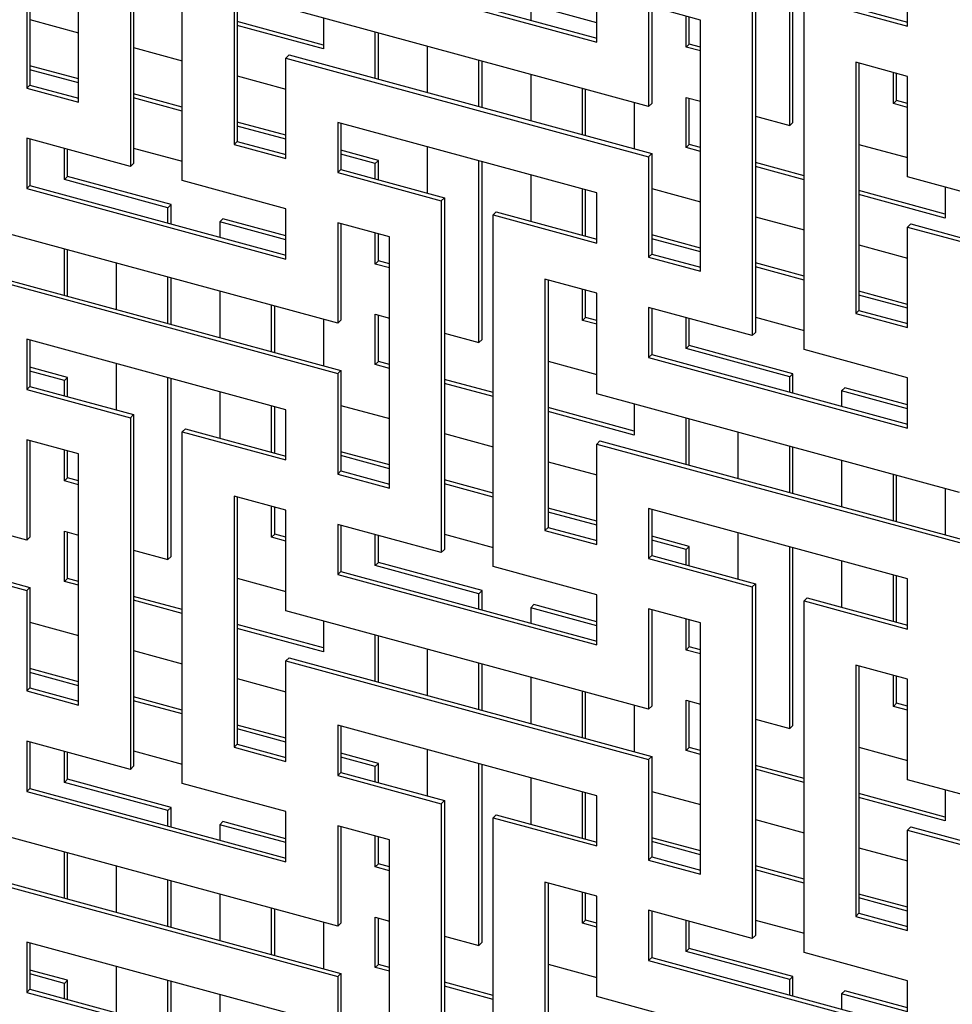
# Model space of a CAD drawing. Header units: millimetres. Extents: x -474 to 5676, y -231 to 4074.
# Tile 32 of 43: x 4141 to 4274, y 2603 to 2743. Entities that reach past the tile are written whole.
import ezdxf

# ---------------------------------------------------------------- set-up
doc = ezdxf.new("R2010")
doc.units = ezdxf.units.MM
doc.header["$LTSCALE"] = 12

msp = doc.modelspace()

# ---------------------------------------------------------------- linework, layer by layer
for p, q in [((4156.98, 2772.38), (4156.98, 2722.38)), ((4157.42, 2772.81), (4157.42, 2722.81)), ((4164.35, 2720.37), (4164.35, 2770.37)), ((4149.61, 2731.52), (4149.61, 2767.24)), ((4171.72, 2761.23), (4171.72, 2725.51)), ((4172.16, 2761.11), (4172.16, 2725.95)), ((4250.76, 2728.2), (4250.76, 2754.03)), ((4251.21, 2728.63), (4251.21, 2753.91)), ((4186.46, 2750.08), (4223.31, 2740.06)), ((4186.91, 2750.51), (4223.31, 2740.62)), ((4267.53, 2742.33), (4267.53, 2749.47)), ((4142.68, 2748.25), (4142.68, 2733.96)), ((4245.42, 2748.34), (4245.42, 2698.34)), ((4245.87, 2748.78), (4245.87, 2698.78)), ((4142.24, 2747.81), (4142.24, 2733.53)), ((4223.31, 2740.06), (4223.31, 2747.21)), ((4253.24, 2746.77), (4267.53, 2742.89)), ((4213.91, 2745.36), (4213.91, 2743.17)), ((4223.31, 2742.8), (4213.91, 2745.36)), ((4238.05, 2743.2), (4230.68, 2745.2)), ((4230.68, 2745.2), (4230.68, 2730.92)), ((4252.79, 2696.34), (4252.79, 2746.34)), ((4252.79, 2746.34), (4267.53, 2742.33)), ((4230.68, 2730.92), (4179.09, 2744.94)), ((4231.13, 2745.08), (4231.13, 2731.35)), ((4236.02, 2739.35), (4236.02, 2743.75)), ((4142.68, 2743.29), (4149.61, 2741.4)), ((4184.43, 2739.64), (4172.16, 2742.97)), ((4184.43, 2739.08), (4172.16, 2742.41)), ((4184.43, 2743.49), (4184.43, 2739.08)), ((4236.47, 2739.78), (4236.47, 2743.63)), ((4238.05, 2707.49), (4238.05, 2743.2)), ((4191.8, 2734.9), (4191.8, 2741.48)), ((4192.25, 2734.78), (4192.25, 2741.36)), ((4236.02, 2739.35), (4236.47, 2739.78)), ((4238.05, 2739.36), (4236.47, 2739.78)), ((4157.42, 2739.28), (4164.35, 2737.4)), ((4179.54, 2738.23), (4179.09, 2737.8)), ((4179.54, 2738.23), (4231.13, 2724.21)), ((4199.17, 2739.48), (4199.17, 2732.9)), ((4238.05, 2738.8), (4236.02, 2739.35)), ((4179.09, 2723.51), (4179.09, 2737.8)), ((4179.09, 2737.8), (4230.68, 2723.77)), ((4206.54, 2730.89), (4206.54, 2737.48)), ((4206.99, 2730.77), (4206.99, 2737.36)), ((4267.53, 2735.19), (4260.16, 2737.19)), ((4260.16, 2737.19), (4260.16, 2701.48)), ((4260.61, 2737.07), (4260.61, 2701.91)), ((4149.61, 2734.82), (4142.68, 2736.7)), ((4149.61, 2734.26), (4142.68, 2736.14)), ((4213.91, 2735.47), (4213.91, 2728.89)), ((4265.5, 2731.34), (4265.5, 2735.74)), ((4265.95, 2731.77), (4265.95, 2735.62)), ((4142.68, 2733.96), (4142.24, 2733.53)), ((4142.68, 2733.96), (4149.61, 2732.08)), ((4172.16, 2735.27), (4179.09, 2733.39)), ((4267.53, 2720.9), (4267.53, 2735.19)), ((4142.24, 2733.53), (4149.61, 2731.52)), ((4164.35, 2730.81), (4157.42, 2732.69)), ((4221.28, 2726.89), (4221.28, 2733.47)), ((4221.73, 2726.76), (4221.73, 2733.35)), ((4164.35, 2730.25), (4157.42, 2732.14)), ((4228.65, 2731.47), (4228.65, 2724.88)), ((4231.13, 2731.35), (4230.68, 2730.92)), ((4236.02, 2732.2), (4238.05, 2731.65)), ((4236.02, 2725.06), (4236.02, 2732.2)), ((4236.47, 2725.5), (4236.47, 2732.08)), ((4265.5, 2731.34), (4265.95, 2731.77)), ((4267.53, 2730.78), (4265.5, 2731.34)), ((4267.53, 2731.34), (4265.95, 2731.77)), ((4179.09, 2726.81), (4172.16, 2728.69)), ((4223.31, 2718.63), (4186.46, 2728.65)), ((4186.46, 2728.65), (4186.46, 2721.51)), ((4186.91, 2728.53), (4186.91, 2721.94)), ((4245.87, 2729.53), (4250.76, 2728.2)), ((4250.76, 2728.2), (4251.21, 2728.63)), ((4179.09, 2726.25), (4172.16, 2728.13)), ((4156.98, 2722.38), (4142.24, 2726.38)), ((4142.24, 2726.38), (4142.24, 2719.24)), ((4142.68, 2726.26), (4142.68, 2719.67)), ((4172.16, 2725.95), (4171.72, 2725.51)), ((4172.16, 2725.95), (4179.09, 2724.07)), ((4147.58, 2720.53), (4147.58, 2724.93)), ((4148.03, 2720.96), (4148.03, 2724.81)), ((4157.42, 2724.99), (4164.35, 2723.11)), ((4171.72, 2725.51), (4179.09, 2723.51)), ((4192.25, 2723.23), (4186.91, 2724.68)), ((4199.17, 2725.19), (4199.17, 2718.61)), ((4231.13, 2724.21), (4230.68, 2723.77)), ((4231.13, 2724.21), (4231.13, 2709.93)), ((4236.02, 2725.06), (4236.47, 2725.5)), ((4238.05, 2724.51), (4236.02, 2725.06)), ((4238.05, 2725.07), (4236.47, 2725.5)), ((4260.61, 2725.52), (4267.53, 2723.64)), ((4157.42, 2722.81), (4156.98, 2722.38)), ((4191.8, 2722.79), (4186.91, 2724.12)), ((4191.8, 2722.79), (4192.25, 2723.23)), ((4191.8, 2720.61), (4191.8, 2722.79)), ((4192.25, 2720.49), (4192.25, 2723.23)), ((4206.54, 2697.36), (4206.54, 2723.19)), ((4206.99, 2697.79), (4206.99, 2723.07)), ((4230.68, 2723.77), (4230.68, 2709.49)), ((4252.79, 2721.06), (4245.87, 2722.94)), ((4186.91, 2721.94), (4186.46, 2721.51)), ((4186.46, 2721.51), (4201.2, 2717.5)), ((4186.91, 2721.94), (4201.65, 2717.94)), ((4252.79, 2720.5), (4245.87, 2722.38)), ((4147.58, 2720.53), (4148.03, 2720.96)), ((4162.32, 2716.52), (4147.58, 2720.53)), ((4162.77, 2716.96), (4148.03, 2720.96)), ((4179.09, 2716.37), (4164.35, 2720.37)), ((4213.91, 2721.19), (4213.91, 2714.6)), ((4319.12, 2706.88), (4267.53, 2720.9)), ((4142.68, 2719.67), (4142.24, 2719.24)), ((4142.24, 2719.24), (4179.09, 2709.22)), ((4142.68, 2719.67), (4179.09, 2709.78)), ((4221.28, 2712.6), (4221.28, 2719.18)), ((4221.73, 2712.48), (4221.73, 2719.06)), ((4223.31, 2711.49), (4223.31, 2718.63)), ((4231.13, 2719.25), (4238.05, 2717.37)), ((4272.87, 2715.6), (4260.61, 2718.94)), ((4272.87, 2719.45), (4272.87, 2715.04)), ((4201.65, 2717.94), (4201.2, 2717.5)), ((4201.2, 2717.5), (4201.2, 2667.5)), ((4201.65, 2717.94), (4201.65, 2667.94)), ((4272.87, 2715.04), (4260.61, 2718.38)), ((4162.32, 2716.52), (4162.77, 2716.96)), ((4162.32, 2714.34), (4162.32, 2716.52)), ((4162.77, 2714.22), (4162.77, 2716.96)), ((4179.09, 2709.22), (4179.09, 2716.37)), ((4209.02, 2715.93), (4208.57, 2715.5)), ((4209.02, 2715.93), (4223.31, 2712.05)), ((4169.69, 2714.52), (4170.14, 2714.95)), ((4169.69, 2714.52), (4169.69, 2712.33)), ((4179.09, 2711.96), (4169.69, 2714.52)), ((4179.09, 2712.52), (4170.14, 2714.95)), ((4193.83, 2712.36), (4186.46, 2714.36)), ((4186.46, 2714.36), (4186.46, 2700.08)), ((4208.57, 2665.5), (4208.57, 2715.5)), ((4208.57, 2715.5), (4223.31, 2711.49)), ((4245.87, 2715.24), (4252.79, 2713.36)), ((4186.46, 2700.08), (4134.87, 2714.1)), ((4186.91, 2714.24), (4186.91, 2700.51)), ((4267.98, 2714.2), (4267.53, 2713.76)), ((4267.53, 2699.47), (4267.53, 2713.76)), ((4267.53, 2713.76), (4319.12, 2699.74)), ((4267.98, 2714.2), (4319.57, 2700.17)), ((4191.8, 2708.51), (4191.8, 2712.91)), ((4192.25, 2708.94), (4192.25, 2712.79)), ((4193.83, 2676.65), (4193.83, 2712.36)), ((4238.05, 2710.78), (4231.13, 2712.66)), ((4238.05, 2710.22), (4231.13, 2712.11)), ((4147.58, 2704.06), (4147.58, 2710.64)), ((4148.03, 2703.94), (4148.03, 2710.52)), ((4260.61, 2711.24), (4267.53, 2709.36)), ((4191.8, 2708.51), (4192.25, 2708.94)), ((4193.83, 2708.52), (4192.25, 2708.94)), ((4231.13, 2709.93), (4230.68, 2709.49)), ((4230.68, 2709.49), (4238.05, 2707.49)), ((4231.13, 2709.93), (4238.05, 2708.04)), ((4135.31, 2707.39), (4186.91, 2693.37)), ((4154.95, 2708.64), (4154.95, 2702.06)), ((4193.83, 2707.96), (4191.8, 2708.51)), ((4252.79, 2706.78), (4245.87, 2708.66)), ((4252.79, 2706.22), (4245.87, 2708.1)), ((4134.87, 2706.96), (4186.46, 2692.93)), ((4162.32, 2700.05), (4162.32, 2706.64)), ((4162.77, 2699.93), (4162.77, 2706.52)), ((4223.31, 2704.35), (4215.94, 2706.35)), ((4215.94, 2706.35), (4215.94, 2670.64)), ((4216.39, 2706.23), (4216.39, 2671.07)), ((4169.69, 2704.63), (4169.69, 2698.05)), ((4221.28, 2700.5), (4221.28, 2704.9)), ((4221.73, 2700.93), (4221.73, 2704.78)), ((4267.53, 2702.77), (4260.61, 2704.65)), ((4223.31, 2690.06), (4223.31, 2704.35)), ((4267.53, 2702.21), (4260.61, 2704.09)), ((4177.06, 2696.05), (4177.06, 2702.63)), ((4177.51, 2695.92), (4177.51, 2702.51)), ((4245.42, 2698.34), (4230.68, 2702.34)), ((4230.68, 2702.34), (4230.68, 2695.2)), ((4231.13, 2702.22), (4231.13, 2695.64)), ((4260.61, 2701.91), (4260.16, 2701.48)), ((4260.61, 2701.91), (4267.53, 2700.03)), ((4184.43, 2700.63), (4184.43, 2694.04)), ((4186.91, 2700.51), (4186.46, 2700.08)), ((4191.8, 2701.36), (4193.83, 2700.81)), ((4191.8, 2694.22), (4191.8, 2701.36)), ((4192.25, 2694.66), (4192.25, 2701.24)), ((4221.28, 2700.5), (4221.73, 2700.93)), ((4223.31, 2699.94), (4221.28, 2700.5)), ((4223.31, 2700.5), (4221.73, 2700.93)), ((4236.02, 2696.49), (4236.02, 2700.89)), ((4236.47, 2696.93), (4236.47, 2700.77)), ((4245.87, 2700.96), (4252.79, 2699.07)), ((4260.16, 2701.48), (4267.53, 2699.47)), ((4179.09, 2687.79), (4142.24, 2697.81)), ((4142.24, 2697.81), (4142.24, 2690.67)), ((4142.68, 2697.69), (4142.68, 2691.1)), ((4201.65, 2698.69), (4206.54, 2697.36)), ((4206.54, 2697.36), (4206.99, 2697.79)), ((4245.87, 2698.78), (4245.42, 2698.34)), ((4236.02, 2696.49), (4236.47, 2696.93)), ((4250.76, 2692.48), (4236.02, 2696.49)), ((4251.21, 2692.92), (4236.47, 2696.93)), ((4267.53, 2692.33), (4252.79, 2696.34)), ((4231.13, 2695.64), (4230.68, 2695.2)), ((4230.68, 2695.2), (4267.53, 2685.19)), ((4231.13, 2695.64), (4267.53, 2685.74)), ((4148.03, 2692.39), (4142.68, 2693.84)), ((4154.95, 2694.35), (4154.95, 2687.77)), ((4186.91, 2693.37), (4186.46, 2692.93)), ((4186.91, 2693.37), (4186.91, 2679.09)), ((4191.8, 2694.22), (4192.25, 2694.66)), ((4193.83, 2693.67), (4191.8, 2694.22)), ((4193.83, 2694.23), (4192.25, 2694.66)), ((4216.39, 2694.68), (4223.31, 2692.8)), ((4147.58, 2691.95), (4142.68, 2693.28)), ((4147.58, 2691.95), (4148.03, 2692.39)), ((4147.58, 2689.77), (4147.58, 2691.95)), ((4148.03, 2689.65), (4148.03, 2692.39)), ((4162.32, 2666.52), (4162.32, 2692.35)), ((4162.77, 2666.95), (4162.77, 2692.23)), ((4186.46, 2692.93), (4186.46, 2678.65)), ((4208.57, 2690.22), (4201.65, 2692.1)), ((4250.76, 2692.48), (4251.21, 2692.92)), ((4250.76, 2690.3), (4250.76, 2692.48)), ((4251.21, 2690.18), (4251.21, 2692.92)), ((4267.53, 2685.19), (4267.53, 2692.33)), ((4142.68, 2691.1), (4142.24, 2690.67)), ((4142.24, 2690.67), (4156.98, 2686.66)), ((4142.68, 2691.1), (4157.42, 2687.1)), ((4208.57, 2689.66), (4201.65, 2691.54)), ((4258.13, 2690.48), (4258.58, 2690.92)), ((4267.53, 2688.49), (4258.58, 2690.92)), ((4169.69, 2690.35), (4169.69, 2683.76)), ((4274.9, 2676.04), (4223.31, 2690.06)), ((4258.13, 2690.48), (4258.13, 2688.3)), ((4267.53, 2687.93), (4258.13, 2690.48)), ((4177.06, 2681.76), (4177.06, 2688.34)), ((4177.51, 2681.64), (4177.51, 2688.22)), ((4179.09, 2680.65), (4179.09, 2687.79)), ((4186.91, 2688.41), (4193.83, 2686.53)), ((4228.65, 2684.76), (4216.39, 2688.1)), ((4228.65, 2688.61), (4228.65, 2684.2)), ((4157.42, 2687.1), (4156.98, 2686.66)), ((4156.98, 2686.66), (4156.98, 2636.66)), ((4157.42, 2687.1), (4157.42, 2637.1)), ((4228.65, 2684.2), (4216.39, 2687.54)), ((4236.02, 2680.02), (4236.02, 2686.61)), ((4236.47, 2679.9), (4236.47, 2686.48)), ((4164.8, 2685.09), (4164.35, 2684.66)), ((4164.8, 2685.09), (4179.09, 2681.21)), ((4164.35, 2634.66), (4164.35, 2684.66)), ((4164.35, 2684.66), (4179.09, 2680.65)), ((4201.65, 2684.4), (4208.57, 2682.52)), ((4243.39, 2684.6), (4243.39, 2678.02)), ((4142.24, 2669.24), (4090.65, 2683.26)), ((4149.61, 2681.52), (4142.24, 2683.52)), ((4142.24, 2683.52), (4142.24, 2669.24)), ((4142.68, 2683.4), (4142.68, 2669.67)), ((4223.76, 2683.36), (4223.31, 2682.92)), ((4223.31, 2668.63), (4223.31, 2682.92)), ((4223.31, 2682.92), (4274.9, 2668.9)), ((4223.76, 2683.36), (4275.35, 2669.33)), ((4250.76, 2676.02), (4250.76, 2682.6)), ((4251.21, 2675.89), (4251.21, 2682.48)), ((4147.58, 2677.67), (4147.58, 2682.07)), ((4148.03, 2678.1), (4148.03, 2681.95)), ((4149.61, 2645.81), (4149.61, 2681.52)), ((4193.83, 2679.94), (4186.91, 2681.82)), ((4193.83, 2679.38), (4186.91, 2681.27)), ((4216.39, 2680.4), (4223.31, 2678.52)), ((4258.13, 2680.6), (4258.13, 2674.01)), ((4147.58, 2677.67), (4148.03, 2678.1)), ((4149.61, 2677.68), (4148.03, 2678.1)), ((4186.91, 2679.09), (4186.46, 2678.65)), ((4186.46, 2678.65), (4193.83, 2676.65)), ((4186.91, 2679.09), (4193.83, 2677.2)), ((4265.5, 2672.01), (4265.5, 2678.59)), ((4265.95, 2671.89), (4265.95, 2678.47)), ((4091.09, 2676.55), (4142.68, 2662.53)), ((4149.61, 2677.12), (4147.58, 2677.67)), ((4208.57, 2675.94), (4201.65, 2677.82)), ((4208.57, 2675.38), (4201.65, 2677.26)), ((4272.87, 2676.59), (4272.87, 2670.01)), ((4090.65, 2676.11), (4142.24, 2662.09)), ((4179.09, 2673.51), (4171.72, 2675.51)), ((4171.72, 2675.51), (4171.72, 2639.8)), ((4172.16, 2675.39), (4172.16, 2640.23)), ((4177.06, 2669.66), (4177.06, 2674.06)), ((4177.51, 2670.09), (4177.51, 2673.94)), ((4223.31, 2671.93), (4216.39, 2673.81)), ((4267.53, 2663.76), (4230.68, 2673.77)), ((4230.68, 2673.77), (4230.68, 2666.63)), ((4179.09, 2659.22), (4179.09, 2673.51)), ((4223.31, 2671.37), (4216.39, 2673.25)), ((4231.13, 2673.65), (4231.13, 2667.07)), ((4201.2, 2667.5), (4186.46, 2671.5)), ((4186.46, 2671.5), (4186.46, 2664.36)), ((4186.91, 2671.38), (4186.91, 2664.8)), ((4216.39, 2671.07), (4215.94, 2670.64)), ((4216.39, 2671.07), (4223.31, 2669.19)), ((4142.68, 2669.67), (4142.24, 2669.24)), ((4147.58, 2670.52), (4149.61, 2669.97)), ((4147.58, 2663.38), (4147.58, 2670.52)), ((4148.03, 2663.82), (4148.03, 2670.4)), ((4177.06, 2669.66), (4177.51, 2670.09)), ((4179.09, 2669.1), (4177.06, 2669.66)), ((4179.09, 2669.66), (4177.51, 2670.09)), ((4191.8, 2665.65), (4191.8, 2670.05)), ((4192.25, 2666.09), (4192.25, 2669.93)), ((4201.65, 2670.12), (4208.57, 2668.23)), ((4215.94, 2670.64), (4223.31, 2668.63)), ((4236.47, 2668.35), (4231.13, 2669.81)), ((4243.39, 2670.32), (4243.39, 2663.73)), ((4236.02, 2667.92), (4231.13, 2669.25)), ((4236.02, 2667.92), (4236.47, 2668.35)), ((4236.47, 2665.61), (4236.47, 2668.35)), ((4250.76, 2642.48), (4250.76, 2668.31)), ((4251.21, 2642.92), (4251.21, 2668.19)), ((4157.42, 2667.85), (4162.32, 2666.52)), ((4162.32, 2666.52), (4162.77, 2666.95)), ((4201.65, 2667.94), (4201.2, 2667.5)), ((4231.13, 2667.07), (4230.68, 2666.63)), ((4231.13, 2667.07), (4245.87, 2663.06)), ((4236.02, 2665.74), (4236.02, 2667.92)), ((4191.8, 2665.65), (4192.25, 2666.09)), ((4206.54, 2661.64), (4191.8, 2665.65)), ((4206.99, 2662.08), (4192.25, 2666.09)), ((4223.31, 2661.49), (4208.57, 2665.5)), ((4230.68, 2666.63), (4245.42, 2662.62)), ((4258.13, 2666.31), (4258.13, 2659.73)), ((4186.91, 2664.8), (4186.46, 2664.36)), ((4186.46, 2664.36), (4223.31, 2654.35)), ((4186.91, 2664.8), (4223.31, 2654.9)), ((4265.5, 2657.72), (4265.5, 2664.31)), ((4265.95, 2657.6), (4265.95, 2664.18)), ((4147.58, 2663.38), (4148.03, 2663.82)), ((4149.61, 2662.83), (4147.58, 2663.38)), ((4149.61, 2663.39), (4148.03, 2663.82)), ((4172.16, 2663.84), (4179.09, 2661.96)), ((4245.87, 2663.06), (4245.42, 2662.62)), ((4245.42, 2662.62), (4245.42, 2612.62)), ((4245.87, 2663.06), (4245.87, 2613.06)), ((4267.53, 2656.61), (4267.53, 2663.76)), ((4142.68, 2662.53), (4142.24, 2662.09)), ((4142.24, 2662.09), (4142.24, 2647.81)), ((4142.68, 2662.53), (4142.68, 2648.25)), ((4164.35, 2659.38), (4157.42, 2661.26)), ((4206.54, 2661.64), (4206.99, 2662.08)), ((4206.54, 2659.46), (4206.54, 2661.64)), ((4206.99, 2659.34), (4206.99, 2662.08)), ((4223.31, 2654.35), (4223.31, 2661.49)), ((4164.35, 2658.82), (4157.42, 2660.7)), ((4213.91, 2659.64), (4214.36, 2660.08)), ((4223.31, 2657.65), (4214.36, 2660.08)), ((4253.24, 2661.06), (4252.79, 2660.62)), ((4252.79, 2610.62), (4252.79, 2660.62)), ((4252.79, 2660.62), (4267.53, 2656.61)), ((4253.24, 2661.06), (4267.53, 2657.17)), ((4230.68, 2645.2), (4179.09, 2659.22)), ((4213.91, 2659.64), (4213.91, 2657.46)), ((4223.31, 2657.09), (4213.91, 2659.64)), ((4238.05, 2657.48), (4230.68, 2659.49)), ((4230.68, 2659.49), (4230.68, 2645.2)), ((4231.13, 2659.36), (4231.13, 2645.64)), ((4142.68, 2657.57), (4149.61, 2655.69)), ((4184.43, 2653.92), (4172.16, 2657.26)), ((4184.43, 2657.77), (4184.43, 2653.36)), ((4236.02, 2653.63), (4236.02, 2658.03)), ((4236.47, 2654.07), (4236.47, 2657.91)), ((4238.05, 2621.77), (4238.05, 2657.48)), ((4184.43, 2653.36), (4172.16, 2656.7)), ((4191.8, 2649.18), (4191.8, 2655.77)), ((4192.25, 2649.06), (4192.25, 2655.64)), ((4157.42, 2653.56), (4164.35, 2651.68)), ((4199.17, 2653.76), (4199.17, 2647.18)), ((4236.02, 2653.63), (4236.47, 2654.07)), ((4238.05, 2653.08), (4236.02, 2653.63)), ((4238.05, 2653.64), (4236.47, 2654.07)), ((4179.54, 2652.52), (4179.09, 2652.08)), ((4179.09, 2637.79), (4179.09, 2652.08)), ((4179.09, 2652.08), (4230.68, 2638.06)), ((4179.54, 2652.52), (4231.13, 2638.49)), ((4206.54, 2645.18), (4206.54, 2651.76)), ((4206.99, 2645.05), (4206.99, 2651.64)), ((4267.53, 2649.47), (4260.16, 2651.47)), ((4260.16, 2651.47), (4260.16, 2615.76)), ((4260.61, 2651.35), (4260.61, 2616.2)), ((4149.61, 2649.1), (4142.68, 2650.98)), ((4149.61, 2648.54), (4142.68, 2650.43)), ((4265.5, 2645.62), (4265.5, 2650.02)), ((4172.16, 2649.56), (4179.09, 2647.68)), ((4213.91, 2649.76), (4213.91, 2643.17)), ((4265.95, 2646.06), (4265.95, 2649.9)), ((4267.53, 2635.19), (4267.53, 2649.47)), ((4142.68, 2648.25), (4142.24, 2647.81)), ((4142.24, 2647.81), (4149.61, 2645.81)), ((4142.68, 2648.25), (4149.61, 2646.36)), ((4221.28, 2641.17), (4221.28, 2647.75)), ((4221.73, 2641.05), (4221.73, 2647.63)), ((4164.35, 2645.1), (4157.42, 2646.98)), ((4164.35, 2644.54), (4157.42, 2646.42)), ((4228.65, 2645.75), (4228.65, 2639.17)), ((4236.02, 2646.49), (4238.05, 2645.94)), ((4236.02, 2639.34), (4236.02, 2646.49)), ((4236.47, 2639.78), (4236.47, 2646.36)), ((4265.5, 2645.62), (4265.95, 2646.06)), ((4267.53, 2645.63), (4265.95, 2646.06)), ((4231.13, 2645.64), (4230.68, 2645.2)), ((4267.53, 2645.07), (4265.5, 2645.62)), ((4179.09, 2641.09), (4172.16, 2642.97)), ((4245.87, 2643.81), (4250.76, 2642.48)), ((4179.09, 2640.53), (4172.16, 2642.41)), ((4223.31, 2632.92), (4186.46, 2642.93)), ((4186.46, 2642.93), (4186.46, 2635.79)), ((4186.91, 2642.81), (4186.91, 2636.23)), ((4250.76, 2642.48), (4251.21, 2642.92)), ((4156.98, 2636.66), (4142.24, 2640.66)), ((4142.24, 2640.66), (4142.24, 2633.52)), ((4142.68, 2640.54), (4142.68, 2633.96)), ((4172.16, 2640.23), (4171.72, 2639.8)), ((4172.16, 2640.23), (4179.09, 2638.35)), ((4147.58, 2634.81), (4147.58, 2639.21)), ((4148.03, 2635.25), (4148.03, 2639.09)), ((4157.42, 2639.28), (4164.35, 2637.39)), ((4171.72, 2639.8), (4179.09, 2637.79)), ((4192.25, 2637.51), (4186.91, 2638.97)), ((4199.17, 2639.48), (4199.17, 2632.89)), ((4236.02, 2639.34), (4236.47, 2639.78)), ((4238.05, 2638.79), (4236.02, 2639.34)), ((4238.05, 2639.35), (4236.47, 2639.78)), ((4260.61, 2639.81), (4267.53, 2637.92)), ((4191.8, 2637.08), (4186.91, 2638.41)), ((4191.8, 2637.08), (4192.25, 2637.51)), ((4192.25, 2634.77), (4192.25, 2637.51)), ((4206.54, 2611.64), (4206.54, 2637.47)), ((4206.99, 2612.08), (4206.99, 2637.35)), ((4231.13, 2638.49), (4230.68, 2638.06)), ((4230.68, 2638.06), (4230.68, 2623.77)), ((4231.13, 2638.49), (4231.13, 2624.21)), ((4157.42, 2637.1), (4156.98, 2636.66)), ((4186.91, 2636.23), (4186.46, 2635.79)), ((4186.91, 2636.23), (4201.65, 2632.22)), ((4191.8, 2634.9), (4191.8, 2637.08)), ((4252.79, 2635.35), (4245.87, 2637.23)), ((4252.79, 2634.79), (4245.87, 2636.67)), ((4147.58, 2634.81), (4148.03, 2635.25)), ((4162.32, 2630.8), (4147.58, 2634.81)), ((4162.77, 2631.24), (4148.03, 2635.25)), ((4179.09, 2630.65), (4164.35, 2634.66)), ((4186.46, 2635.79), (4201.2, 2631.78)), ((4213.91, 2635.47), (4213.91, 2628.89)), ((4319.12, 2621.16), (4267.53, 2635.19)), ((4142.68, 2633.96), (4142.24, 2633.52)), ((4142.24, 2633.52), (4179.09, 2623.51)), ((4142.68, 2633.96), (4179.09, 2624.06)), ((4221.28, 2626.88), (4221.28, 2633.47)), ((4221.73, 2626.76), (4221.73, 2633.34)), ((4231.13, 2633.53), (4238.05, 2631.65)), ((4272.87, 2629.89), (4260.61, 2633.22)), ((4272.87, 2633.73), (4272.87, 2629.33)), ((4201.65, 2632.22), (4201.2, 2631.78)), ((4201.2, 2631.78), (4201.2, 2581.78)), ((4201.65, 2632.22), (4201.65, 2582.22)), ((4223.31, 2625.77), (4223.31, 2632.92)), ((4272.87, 2629.33), (4260.61, 2632.66)), ((4162.32, 2630.8), (4162.77, 2631.24)), ((4162.32, 2628.62), (4162.32, 2630.8)), ((4162.77, 2628.5), (4162.77, 2631.24)), ((4179.09, 2623.51), (4179.09, 2630.65)), ((4169.69, 2628.8), (4170.14, 2629.24)), ((4179.09, 2626.81), (4170.14, 2629.24)), ((4209.02, 2630.22), (4208.57, 2629.78)), ((4208.57, 2579.78), (4208.57, 2629.78)), ((4208.57, 2629.78), (4223.31, 2625.77)), ((4209.02, 2630.22), (4223.31, 2626.33)), ((4245.87, 2629.53), (4252.79, 2627.65)), ((4186.46, 2614.36), (4134.87, 2628.38)), ((4169.69, 2628.8), (4169.69, 2626.62)), ((4179.09, 2626.25), (4169.69, 2628.8)), ((4193.83, 2626.64), (4186.46, 2628.65)), ((4186.46, 2628.65), (4186.46, 2614.36)), ((4186.91, 2628.52), (4186.91, 2614.8)), ((4267.98, 2628.48), (4267.53, 2628.04)), ((4267.53, 2613.76), (4267.53, 2628.04)), ((4267.53, 2628.04), (4319.12, 2614.02)), ((4267.98, 2628.48), (4319.57, 2614.46)), ((4191.8, 2622.79), (4191.8, 2627.19)), ((4192.25, 2623.23), (4192.25, 2627.07)), ((4193.83, 2590.93), (4193.83, 2626.64)), ((4238.05, 2625.07), (4231.13, 2626.95)), ((4238.05, 2624.51), (4231.13, 2626.39)), ((4147.58, 2618.34), (4147.58, 2624.93)), ((4148.03, 2618.22), (4148.03, 2624.8)), ((4260.61, 2625.52), (4267.53, 2623.64)), ((4231.13, 2624.21), (4230.68, 2623.77)), ((4230.68, 2623.77), (4238.05, 2621.77)), ((4231.13, 2624.21), (4238.05, 2622.33)), ((4154.95, 2622.92), (4154.95, 2616.34)), ((4191.8, 2622.79), (4192.25, 2623.23)), ((4193.83, 2622.24), (4191.8, 2622.79)), ((4193.83, 2622.8), (4192.25, 2623.23)), ((4252.79, 2621.06), (4245.87, 2622.94)), ((4252.79, 2620.5), (4245.87, 2622.38)), ((4134.87, 2621.24), (4186.46, 2607.22)), ((4135.31, 2621.68), (4186.91, 2607.65)), ((4162.32, 2614.34), (4162.32, 2620.92)), ((4162.77, 2614.21), (4162.77, 2620.8)), ((4223.31, 2618.63), (4215.94, 2620.63)), ((4215.94, 2620.63), (4215.94, 2584.92)), ((4216.39, 2620.51), (4216.39, 2585.36)), ((4221.28, 2614.78), (4221.28, 2619.18)), ((4169.69, 2618.92), (4169.69, 2612.33)), ((4221.73, 2615.22), (4221.73, 2619.06)), ((4223.31, 2604.35), (4223.31, 2618.63)), ((4267.53, 2617.05), (4260.61, 2618.94)), ((4267.53, 2616.5), (4260.61, 2618.38)), ((4177.06, 2610.33), (4177.06, 2616.91)), ((4177.51, 2610.21), (4177.51, 2616.79)), ((4245.42, 2612.62), (4230.68, 2616.63)), ((4230.68, 2616.63), (4230.68, 2609.48)), ((4231.13, 2616.51), (4231.13, 2609.92)), ((4191.8, 2615.65), (4193.83, 2615.1)), ((4191.8, 2608.5), (4191.8, 2615.65)), ((4192.25, 2608.94), (4192.25, 2615.52)), ((4221.28, 2614.78), (4221.73, 2615.22)), ((4223.31, 2614.79), (4221.73, 2615.22)), ((4236.02, 2610.77), (4236.02, 2615.18)), ((4236.47, 2611.21), (4236.47, 2615.05)), ((4245.87, 2615.24), (4252.79, 2613.36)), ((4260.61, 2616.2), (4260.16, 2615.76)), ((4260.16, 2615.76), (4267.53, 2613.76)), ((4260.61, 2616.2), (4267.53, 2614.32)), ((4184.43, 2614.91), (4184.43, 2608.33)), ((4186.91, 2614.8), (4186.46, 2614.36)), ((4223.31, 2614.23), (4221.28, 2614.78)), ((4201.65, 2612.97), (4206.54, 2611.64)), ((4245.87, 2613.06), (4245.42, 2612.62)), ((4179.09, 2602.08), (4142.24, 2612.09)), ((4142.24, 2612.09), (4142.24, 2604.95)), ((4142.68, 2611.97), (4142.68, 2605.39)), ((4206.54, 2611.64), (4206.99, 2612.08)), ((4236.02, 2610.77), (4236.47, 2611.21)), ((4250.76, 2606.77), (4236.02, 2610.77)), ((4251.21, 2607.2), (4236.47, 2611.21)), ((4231.13, 2609.92), (4230.68, 2609.48)), ((4230.68, 2609.48), (4267.53, 2599.47)), ((4231.13, 2609.92), (4267.53, 2600.03)), ((4267.53, 2606.61), (4252.79, 2610.62)), ((4148.03, 2606.67), (4142.68, 2608.13)), ((4154.95, 2608.64), (4154.95, 2602.05)), ((4191.8, 2608.5), (4192.25, 2608.94)), ((4193.83, 2607.95), (4191.8, 2608.5)), ((4193.83, 2608.51), (4192.25, 2608.94)), ((4216.39, 2608.97), (4223.31, 2607.08)), ((4147.58, 2606.24), (4142.68, 2607.57)), ((4147.58, 2606.24), (4148.03, 2606.67)), ((4148.03, 2603.93), (4148.03, 2606.67)), ((4162.32, 2580.8), (4162.32, 2606.63)), ((4186.91, 2607.65), (4186.46, 2607.22)), ((4186.46, 2607.22), (4186.46, 2592.93)), ((4186.91, 2607.65), (4186.91, 2593.37)), ((4250.76, 2606.77), (4251.21, 2607.2)), ((4250.76, 2604.58), (4250.76, 2606.77)), ((4251.21, 2604.46), (4251.21, 2607.2)), ((4267.53, 2599.47), (4267.53, 2606.61)), ((4142.68, 2605.39), (4142.24, 2604.95)), ((4142.68, 2605.39), (4157.42, 2601.38)), ((4147.58, 2604.06), (4147.58, 2606.24)), ((4162.77, 2581.24), (4162.77, 2606.51)), ((4208.57, 2604.51), (4201.65, 2606.39)), ((4208.57, 2603.95), (4201.65, 2605.83)), ((4258.13, 2604.76), (4258.58, 2605.2)), ((4267.53, 2602.77), (4258.58, 2605.2)), ((4142.24, 2604.95), (4156.98, 2600.94)), ((4169.69, 2604.63), (4169.69, 2598.05)), ((4274.9, 2590.32), (4223.31, 2604.35)), ((4258.13, 2604.76), (4258.13, 2602.58)), ((4267.53, 2602.21), (4258.13, 2604.76))]:
    msp.add_line(p, q)

doc.saveas('drawing.dxf')
